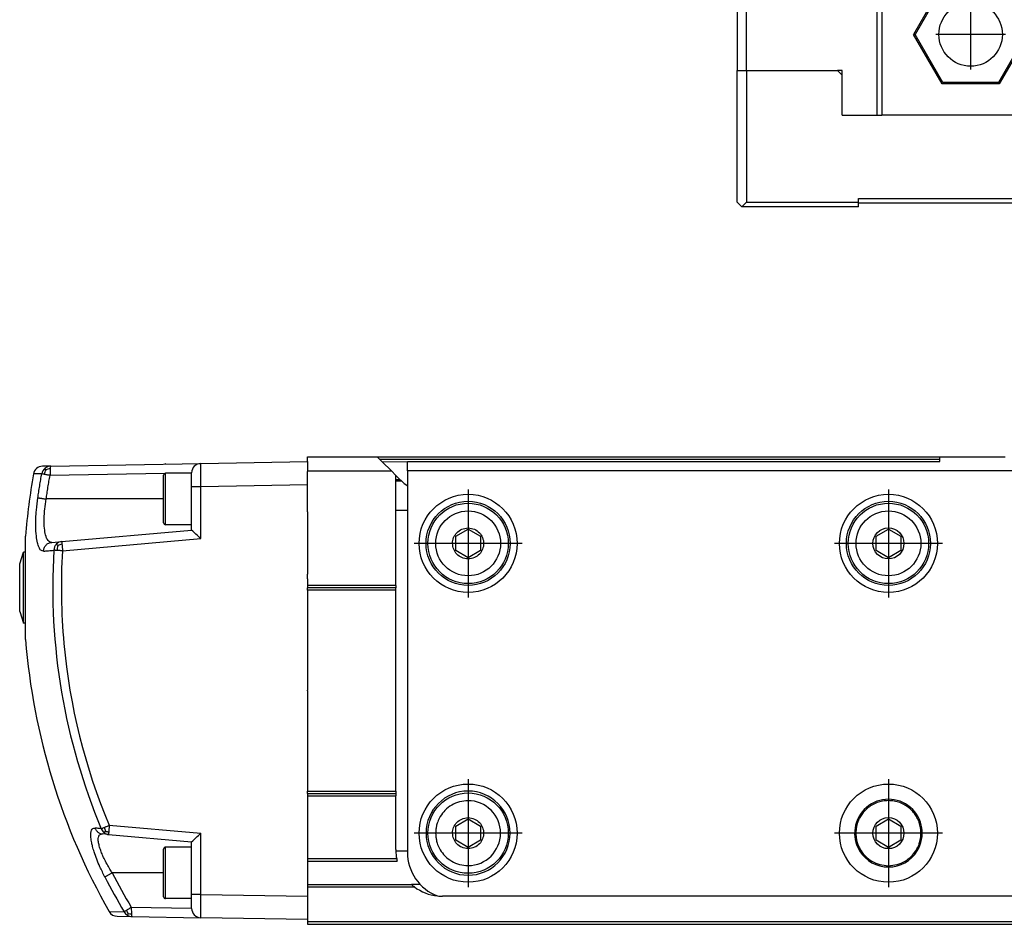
# Model space of a CAD drawing. Header units: millimetres. Extents: x -235 to 4016, y -109 to 485.
# Tile 29 of 44: x 800 to 905, y 92 to 189. Entities that reach past the tile are written whole.
import ezdxf

# ---------------------------------------------------------------- set-up
doc = ezdxf.new("R2010")
doc.units = ezdxf.units.MM
doc.linetypes.add('DOT_CENTER', pattern=[14, 12, -1, 0, -1])
doc.layers.add('1', color=7, linetype='Continuous')

# ---------------------------------------------------------------- blocks, each defined once
blk = doc.blocks.new('CABEZA__3', base_point=(876.43, 168.65))
at = {"color": 7, "linetype": 'Continuous'}
for p, q in [((896.43, 194.1), (896.43, 196.6)), ((896.75, 196.61), (896.71, 196.61)), ((896.75, 196.61), (946.1, 196.61)), ((946.15, 196.61), (946.1, 196.61)), ((946.43, 194.1), (946.43, 196.61)), ((876.43, 194.1), (876.43, 183.25)), ((877.43, 194.1), (876.43, 194.1)), ((877.43, 183.25), (877.43, 194.1)), ((877.43, 194.1), (891.43, 194.1)), ((891.43, 178.45), (891.43, 194.1)), ((891.93, 194.1), (891.43, 194.1)), ((891.93, 194.1), (891.93, 178.45)), ((896.43, 194.1), (891.93, 194.1)), ((897.07, 194.1), (896.43, 194.1)), ((910.93, 194.1), (897.07, 194.1)), ((910.93, 178.45), (910.93, 194.1)), ((911.43, 194.1), (910.93, 194.1)), ((911.43, 194.1), (911.43, 178.45)), ((911.43, 194.1), (931.43, 194.1)), ((931.43, 194.1), (931.43, 178.45)), ((931.43, 194.1), (931.93, 194.1)), ((931.93, 178.45), (931.93, 194.1)), ((945.78, 194.1), (931.93, 194.1)), ((946.43, 194.1), (945.78, 194.1)), ((950.93, 194.1), (946.43, 194.1)), ((950.93, 194.1), (950.93, 178.45)), ((951.43, 194.1), (950.93, 194.1)), ((951.43, 178.45), (951.43, 194.1)), ((951.43, 194.1), (965.43, 194.1)), ((965.43, 183.25), (965.43, 194.1)), ((965.43, 194.1), (966.43, 194.1)), ((966.43, 194.1), (966.43, 183.25)), ((898.37, 192.41), (895.3, 187.1)), ((898.45, 192.25), (895.48, 187.1)), ((904.49, 192.41), (898.37, 192.41)), ((898.45, 192.25), (898.37, 192.41)), ((904.4, 192.25), (898.45, 192.25)), ((904.4, 192.25), (904.49, 192.41)), ((907.37, 187.1), (904.4, 192.25)), ((907.55, 187.1), (904.49, 192.41)), ((938.37, 192.41), (935.3, 187.1)), ((938.45, 192.25), (935.48, 187.1)), ((938.45, 192.25), (938.37, 192.41)), ((944.49, 192.41), (938.37, 192.41)), ((944.4, 192.25), (938.45, 192.25)), ((944.4, 192.25), (944.49, 192.41)), ((947.37, 187.1), (944.4, 192.25)), ((947.55, 187.1), (944.49, 192.41)), ((898.37, 181.8), (895.3, 187.1)), ((895.48, 187.1), (895.3, 187.1)), ((898.45, 181.95), (895.48, 187.1)), ((907.37, 187.1), (904.4, 181.95)), ((907.55, 187.1), (904.49, 181.8)), ((907.37, 187.1), (907.55, 187.1)), ((935.3, 187.1), (938.37, 181.8)), ((935.48, 187.1), (935.3, 187.1)), ((935.48, 187.1), (938.45, 181.95)), ((944.4, 181.95), (947.37, 187.1)), ((944.49, 181.8), (947.55, 187.1)), ((947.37, 187.1), (947.55, 187.1)), ((876.43, 169.15), (876.43, 183.25)), ((876.43, 183.25), (877.43, 183.25)), ((877.43, 183.25), (887.18, 183.25)), ((877.43, 183.25), (877.43, 169.15)), ((887.68, 183.25), (887.18, 183.25)), ((887.68, 182.75), (887.18, 183.25)), ((887.68, 182.75), (887.68, 183.25)), ((887.68, 178.45), (887.68, 182.75)), ((955.68, 183.25), (955.18, 182.75)), ((955.18, 183.25), (955.18, 182.75)), ((955.68, 183.25), (955.18, 183.25)), ((955.18, 182.75), (955.18, 178.45)), ((965.43, 183.25), (955.68, 183.25)), ((966.43, 183.25), (965.43, 183.25)), ((969.43, 183.25), (966.43, 183.25)), ((969.43, 183.25), (970.43, 183.25)), ((969.43, 169.15), (969.43, 183.25)), ((980.17, 183.25), (970.43, 183.25)), ((970.43, 169.15), (970.43, 183.25)), ((980.17, 169.15), (980.17, 183.25)), ((898.37, 181.8), (898.45, 181.95)), ((904.49, 181.8), (898.37, 181.8)), ((904.4, 181.95), (898.45, 181.95)), ((904.49, 181.8), (904.4, 181.95)), ((938.45, 181.95), (938.37, 181.8)), ((938.37, 181.8), (944.49, 181.8)), ((938.45, 181.95), (944.4, 181.95)), ((944.4, 181.95), (944.49, 181.8)), ((887.68, 178.45), (891.43, 178.45)), ((891.43, 178.45), (891.93, 178.45)), ((910.93, 178.45), (891.93, 178.45)), ((910.93, 178.45), (911.43, 178.45)), ((911.43, 178.45), (931.43, 178.45)), ((931.43, 178.45), (931.93, 178.45)), ((950.93, 178.45), (931.93, 178.45)), ((950.93, 178.45), (951.43, 178.45)), ((951.43, 178.45), (955.18, 178.45)), ((876.43, 169.15), (876.93, 168.65)), ((876.93, 168.65), (877.43, 169.15)), ((877.43, 169.15), (889.43, 169.15)), ((889.43, 169.15), (889.43, 169.55)), ((889.43, 169.55), (953.43, 169.55)), ((889.43, 169.05), (889.43, 169.15)), ((889.43, 168.65), (889.43, 169.05)), ((953.43, 169.05), (889.43, 169.05)), ((953.43, 169.55), (953.43, 169.15)), ((953.43, 169.15), (953.43, 169.05)), ((953.43, 169.15), (969.43, 169.15)), ((953.43, 169.05), (953.43, 168.65)), ((969.43, 169.15), (969.93, 168.65)), ((970.43, 169.15), (969.93, 168.65)), ((970.43, 169.15), (980.17, 169.15)), ((980.17, 169.15), (979.67, 168.65)), ((889.43, 168.65), (876.93, 168.65)), ((953.43, 168.65), (969.93, 168.65)), ((969.93, 168.65), (979.67, 168.65))]:
    blk.add_line(p, q, dxfattribs=at)
for centre in [(901.43, 187.1), (941.43, 187.1)]:
    blk.add_circle(centre, 3.4, dxfattribs=at)
for points, knots in [([(896.71, 196.61), (896.68, 196.6), (896.61, 196.59), (896.53, 196.58), (896.47, 196.59), (896.44, 196.59), (896.43, 196.6), (896.43, 196.6)], [0, 0, 0, 0, 0.1022068, 0.1918089, 0.2477975, 0.2740699, 0.2813975, 0.2813975, 0.2813975, 0.2813975]), ([(897.07, 194.1), (897.05, 194.31), (896.99, 194.73), (896.91, 195.36), (896.83, 195.98), (896.78, 196.4), (896.75, 196.61)], [0, 0, 0, 0, 0.63275, 1.265494, 1.898236, 2.530923, 2.530923, 2.530923, 2.530923]), ([(945.78, 194.1), (945.81, 194.31), (945.86, 194.73), (945.94, 195.36), (946.02, 195.98), (946.08, 196.4), (946.1, 196.61)], [0, 0, 0, 0, 0.63275, 1.265494, 1.898236, 2.530923, 2.530923, 2.530923, 2.530923]), ([(946.43, 196.61), (946.42, 196.6), (946.4, 196.58), (946.33, 196.58), (946.24, 196.59), (946.18, 196.6), (946.15, 196.61)], [0, 0, 0, 0, 0.0196249, 0.0930246, 0.1826268, 0.2848335, 0.2848335, 0.2848335, 0.2848335])]:
    blk.add_open_spline(points, degree=3, knots=knots, dxfattribs=at)
at = {"layer": '1', "color": 2, "linetype": 'DOT_CENTER'}
for p, q in [((901.43, 190.84), (901.43, 183.36)), ((941.43, 190.84), (941.43, 183.36)), ((905.17, 187.1), (897.69, 187.1)), ((945.17, 187.1), (937.69, 187.1))]:
    blk.add_line(p, q, dxfattribs=at)
blk = doc.blocks.new('Li-28__6', base_point=(799.62, 168.65))
blk.add_blockref('CABEZA__3', (876.43, 168.65))
blk = doc.blocks.new('A2', base_point=(1171, 212))
blk.add_blockref('Li-28__6', (799.62, 168.65))
blk = doc.blocks.new('Li-28_PERFIL__7', base_point=(830.43, 91.9))
at = {"color": 7, "linetype": 'Continuous'}
for p, q in [((830.43, 141.9), (837.91, 141.9)), ((830.43, 141.4), (830.43, 141.9)), ((830.43, 141.4), (830.43, 141.15)), ((837.91, 141.9), (898.13, 141.9)), ((838.41, 141.39), (837.91, 141.9)), ((838.16, 141.65), (898.13, 141.65)), ((838.41, 141.39), (841.13, 141.4)), ((839.41, 140.4), (838.41, 141.39)), ((841.13, 141.4), (898.13, 141.4)), ((841.13, 140.4), (841.13, 141.4)), ((898.13, 141.9), (905.13, 141.9)), ((898.13, 141.4), (898.13, 141.9)), ((830.43, 141.15), (830.43, 140.6)), ((830.43, 140.6), (830.43, 140.49)), ((830.43, 140.49), (830.43, 140.4)), ((830.43, 140.4), (830.43, 140.33)), ((830.43, 140.4), (839.41, 140.4)), ((830.43, 140.28), (830.43, 140.33)), ((830.43, 140.02), (830.43, 140.28)), ((839.88, 139.93), (839.41, 140.4)), ((952.13, 140.4), (841.13, 140.4)), ((841.13, 140.4), (841.13, 136.16)), ((830.43, 139.49), (830.43, 140.02)), ((830.43, 139.33), (830.43, 139.49)), ((830.43, 138.9), (830.43, 139.33)), ((840.31, 139.49), (839.88, 139.93)), ((839.88, 136.16), (839.88, 139.93)), ((839.88, 139.49), (840.31, 139.49)), ((839.88, 139.33), (840.48, 139.33)), ((840.31, 139.49), (840.34, 139.46)), ((830.43, 138.42), (830.43, 138.9)), ((830.43, 136.9), (830.43, 138.42)), ((830.43, 136.04), (830.43, 136.9)), ((830.43, 136.04), (830.43, 135.95)), ((841.13, 136.16), (839.88, 136.16)), ((839.88, 128.15), (839.88, 136.16)), ((841.13, 136.16), (841.13, 99.75)), ((830.43, 135.95), (830.43, 135.88)), ((830.43, 135.88), (830.43, 135.67)), ((830.43, 135.67), (830.43, 135.04)), ((830.43, 135.04), (830.43, 133.31)), ((846.3, 133.41), (847.63, 134.18)), ((847.63, 134.18), (848.96, 133.41)), ((891.3, 133.41), (892.63, 134.18)), ((892.63, 134.18), (893.96, 133.41)), ((830.43, 133.31), (830.43, 129.39)), ((846.3, 131.88), (846.3, 133.41)), ((848.96, 133.41), (848.96, 131.88)), ((891.3, 131.88), (891.3, 133.41)), ((893.96, 133.41), (893.96, 131.88)), ((847.63, 131.11), (846.3, 131.88)), ((848.96, 131.88), (847.63, 131.11)), ((892.63, 131.11), (891.3, 131.88)), ((893.96, 131.88), (892.63, 131.11)), ((830.43, 129.39), (830.43, 129.37)), ((830.43, 128.85), (830.43, 129.37)), ((830.43, 128.85), (830.43, 128.15)), ((839.88, 128.15), (830.43, 128.15)), ((830.43, 128.15), (830.43, 127.9)), ((839.88, 127.9), (830.43, 127.9)), ((830.43, 127.65), (830.43, 127.9)), ((839.88, 127.65), (830.43, 127.65)), ((830.43, 127.65), (830.43, 120.82)), ((839.88, 128.15), (839.88, 127.9)), ((839.88, 127.65), (839.88, 127.9)), ((839.88, 106.15), (839.88, 127.65)), ((830.43, 120.82), (830.43, 120.46)), ((830.43, 120.46), (830.43, 120.39)), ((830.43, 120.39), (830.43, 119.52)), ((830.43, 119.52), (830.43, 117.66)), ((830.43, 117.66), (830.43, 116.93)), ((830.43, 116.91), (830.43, 116.93)), ((830.43, 116.89), (830.43, 116.91)), ((830.43, 116.89), (830.43, 116.11)), ((830.43, 116.11), (830.43, 116.08)), ((830.43, 116.08), (830.43, 110.23)), ((830.43, 110.23), (830.43, 108.71)), ((830.43, 108.71), (830.43, 108.68)), ((830.43, 108.68), (830.43, 107.9)), ((830.43, 107.9), (830.43, 107.87)), ((830.43, 107.87), (830.43, 106.15)), ((830.43, 106.15), (839.88, 106.15)), ((830.43, 105.9), (830.43, 106.15)), ((830.43, 105.9), (830.43, 105.65)), ((830.43, 105.9), (839.88, 105.9)), ((830.43, 105.65), (830.43, 99.91)), ((830.43, 105.65), (839.88, 105.65)), ((839.88, 106.15), (839.88, 105.9)), ((839.88, 105.9), (839.88, 105.65)), ((839.88, 99.9), (839.88, 105.65)), ((846.3, 102.41), (847.63, 103.18)), ((846.3, 100.88), (846.3, 102.41)), ((847.63, 103.18), (848.96, 102.41)), ((848.96, 102.41), (848.96, 100.88)), ((891.3, 102.41), (892.63, 103.18)), ((891.3, 100.88), (891.3, 102.41)), ((892.63, 103.18), (893.96, 102.41)), ((893.96, 102.41), (893.96, 100.88)), ((847.63, 100.11), (846.3, 100.88)), ((848.96, 100.88), (847.63, 100.11)), ((892.63, 100.11), (891.3, 100.88)), ((893.96, 100.88), (892.63, 100.11)), ((830.43, 99.91), (830.43, 99.9)), ((830.43, 99.9), (830.43, 99.79)), ((830.43, 99.79), (830.43, 99.75)), ((830.43, 99.75), (830.43, 98.92)), ((839.88, 99.75), (841.13, 99.75)), ((841.13, 99.75), (841.13, 99.6)), ((889.54, 99.75), (889.7, 99.75)), ((895.55, 99.75), (895.71, 99.75)), ((830.43, 98.92), (830.43, 98.9)), ((830.43, 98.9), (830.43, 98.65)), ((839.98, 98.9), (830.43, 98.9)), ((830.43, 98.65), (830.43, 96.9)), ((830.43, 98.65), (840.04, 98.65)), ((830.43, 96.9), (830.43, 96.15)), ((830.43, 96.15), (841.57, 96.15)), ((830.43, 96.15), (830.43, 95.9)), ((842.5, 96.16), (841.56, 96.16)), ((830.43, 95.9), (841.88, 95.9)), ((830.43, 95.9), (830.43, 95.05)), ((830.43, 95.05), (830.43, 94.9)), ((830.43, 94.9), (830.43, 93.8)), ((934.63, 94.9), (844.88, 94.9)), ((830.43, 93.8), (830.43, 93.7)), ((830.43, 93.7), (830.43, 93)), ((830.43, 93), (830.43, 92.81)), ((830.43, 92.81), (830.43, 92.4)), ((830.43, 92.4), (830.43, 92.15)), ((3910.43, 92.15), (830.43, 92.15)), ((830.43, 92.15), (830.43, 91.9)), ((830.43, 91.9), (3910.43, 91.9))]:
    blk.add_line(p, q, dxfattribs=at)
for centre, radius in [((847.63, 132.65), 5.25), ((847.63, 132.65), 4.5), ((892.63, 132.65), 5.25), ((892.63, 132.65), 4.5), ((847.63, 132.65), 4.3), ((847.63, 132.65), 3.47), ((892.63, 132.65), 4.3), ((892.63, 132.65), 3.47), ((892.63, 132.65), 1.66), ((847.63, 101.65), 5.25), ((892.63, 101.65), 5.25), ((847.63, 101.65), 4.3), ((892.63, 101.65), 1.66)]:
    blk.add_circle(centre, radius, dxfattribs=at)
for centre, radius, start, end in [((843.88, 143), 5, 225, 227.2307), ((843.88, 143), 5, 227.2307, 236.633), ((847.63, 101.65), 4.5, 90, 270), ((847.63, 101.65), 4.5, 270, 90), ((847.63, 101.65), 3.47, 359.9993, 90.0007), ((892.63, 101.65), 3.62, 328.3898, 211.6102), ((847.63, 101.65), 3.47, 270.0007, 359.9993), ((844.88, 99.9), 5, 180, 181.7192), ((844.88, 99.9), 5, 181.7191, 191.537), ((846.13, 99.6), 5, 180, 249.1185), ((892.63, 101.65), 3.62, 211.6102, 270), ((892.63, 101.65), 3.62, 270, 328.3898), ((844.88, 99.9), 5, 191.537, 194.4775), ((844.88, 99.9), 5, 228.4115, 228.5904), ((844.88, 99.9), 5, 228.5904, 233.1301), ((844.88, 99.9), 5, 233.1301, 263.8901), ((844.88, 99.9), 5, 263.8901, 270)]:
    blk.add_arc(centre, radius, start, end, dxfattribs=at)
for points, knots in [([(847.63, 130.99), (847.39, 131.02), (846.94, 131.07), (846.4, 131.47), (846.05, 132.01), (845.93, 132.65), (846.04, 133.28), (846.4, 133.82), (846.94, 134.22), (847.39, 134.28), (847.63, 134.31)], [0, 0, 0, 0, 0.693252, 1.340512, 1.960659, 2.592206, 3.223327, 3.843038, 4.490706, 5.184408, 5.184408, 5.184408, 5.184408]), ([(847.63, 134.31), (847.86, 134.28), (848.31, 134.22), (848.86, 133.82), (849.21, 133.28), (849.33, 132.65), (849.21, 132.01), (848.86, 131.47), (848.31, 131.07), (847.86, 131.02), (847.63, 130.99)], [0, 0, 0, 0, 0.693252, 1.340512, 1.960659, 2.592206, 3.223327, 3.843038, 4.490706, 5.184408, 5.184408, 5.184408, 5.184408]), ([(847.63, 105.12), (847.32, 105.1), (846.71, 105.05), (845.85, 104.68), (845.15, 104.12), (844.66, 103.5), (844.37, 102.9), (844.23, 102.41), (844.16, 102), (844.15, 101.65), (844.16, 101.29), (844.23, 100.89), (844.37, 100.39), (844.65, 99.8), (845.15, 99.17), (845.85, 98.62), (846.71, 98.25), (847.32, 98.2), (847.63, 98.17)], [0, 0, 0, 0, 0.923635, 1.837045, 2.752667, 3.567267, 4.211878, 4.719242, 5.103947, 5.442933, 5.78155, 6.165767, 6.672733, 7.316824, 8.132043, 9.048546, 9.962084, 10.885852, 10.885852, 10.885852, 10.885852]), ([(892.63, 105.13), (892.42, 105.12), (892, 105.1), (891.4, 104.93), (890.84, 104.66), (890.35, 104.3), (889.94, 103.88), (889.63, 103.45), (889.43, 103.05), (889.29, 102.69), (889.21, 102.34), (889.15, 102), (889.14, 101.65), (889.15, 101.3), (889.21, 100.96), (889.29, 100.61), (889.43, 100.25), (889.56, 99.98), (889.66, 99.81), (889.69, 99.77), (889.7, 99.75)], [0, 0, 0, 0, 0.622909, 1.243293, 1.857142, 2.480063, 3.074747, 3.605278, 4.051695, 4.435962, 4.756299, 5.136099, 5.469371, 5.802691, 6.182554, 6.502378, 6.885953, 7.331507, 7.403756, 7.478187, 7.478187, 7.478187, 7.478187]), ([(895.55, 99.75), (895.56, 99.77), (895.59, 99.81), (895.69, 99.98), (895.83, 100.25), (895.96, 100.61), (896.05, 100.96), (896.1, 101.3), (896.12, 101.65), (896.1, 102), (896.05, 102.34), (895.96, 102.69), (895.83, 103.05), (895.62, 103.45), (895.32, 103.88), (894.91, 104.3), (894.41, 104.66), (893.85, 104.93), (893.25, 105.1), (892.84, 105.12), (892.63, 105.13)], [0, 0, 0, 0, 0.073428, 0.144721, 0.591138, 0.975405, 1.295742, 1.675542, 2.008815, 2.342134, 2.721997, 3.041821, 3.425396, 3.87095, 4.401629, 4.996561, 5.619837, 6.234073, 6.854861, 7.478179, 7.478179, 7.478179, 7.478179]), ([(847.63, 99.99), (847.39, 100.02), (846.94, 100.07), (846.4, 100.47), (846.05, 101.01), (845.93, 101.65), (846.04, 102.28), (846.4, 102.82), (846.94, 103.22), (847.39, 103.28), (847.63, 103.31)], [0, 0, 0, 0, 0.693252, 1.340512, 1.960659, 2.592206, 3.223327, 3.843038, 4.490706, 5.184408, 5.184408, 5.184408, 5.184408]), ([(847.63, 103.31), (847.86, 103.28), (848.31, 103.22), (848.86, 102.82), (849.21, 102.28), (849.33, 101.65), (849.21, 101.01), (848.86, 100.47), (848.31, 100.07), (847.86, 100.02), (847.63, 99.99)], [0, 0, 0, 0, 0.693252, 1.340512, 1.960659, 2.592206, 3.223327, 3.843038, 4.490706, 5.184408, 5.184408, 5.184408, 5.184408]), ([(889.7, 99.75), (889.86, 99.54), (890.18, 99.12), (890.86, 98.6), (891.7, 98.24), (892.32, 98.19), (892.63, 98.16)], [0, 0, 0, 0, 0.763203, 1.60081, 2.523404, 3.456113, 3.456113, 3.456113, 3.456113]), ([(892.63, 98.16), (892.94, 98.19), (893.56, 98.24), (894.4, 98.6), (895.07, 99.12), (895.4, 99.54), (895.55, 99.75)], [0, 0, 0, 0, 0.932099, 1.854109, 2.692388, 3.456114, 3.456114, 3.456114, 3.456114])]:
    blk.add_open_spline(points, degree=3, knots=knots, dxfattribs=at)
at = {"layer": '1', "color": 2, "linetype": 'DOT_CENTER'}
for p, q in [((847.63, 138.42), (847.63, 126.87)), ((892.63, 138.42), (892.63, 126.87)), ((853.4, 132.65), (841.85, 132.65)), ((898.4, 132.65), (886.85, 132.65)), ((847.63, 107.42), (847.63, 95.87)), ((847.63, 106.6), (847.63, 96.7)), ((892.63, 107.42), (892.63, 95.87)), ((853.4, 101.65), (841.85, 101.65)), ((852.58, 101.65), (842.68, 101.65)), ((898.4, 101.65), (886.85, 101.65))]:
    blk.add_line(p, q, dxfattribs=at)
blk = doc.blocks.new('TAPA_IZQUIERDA__9', base_point=(799.62, 92.4))
at = {"color": 7, "linetype": 'Continuous'}
for p, q in [((819.01, 141.2), (830.43, 141.4)), ((830.43, 141.4), (830.43, 141.15)), ((802.94, 140.92), (802.06, 140.9)), ((802.42, 140.53), (802.31, 140.68)), ((802.88, 140.62), (802.87, 139.92)), ((802.94, 140.92), (819.01, 141.2)), ((818.03, 140.18), (818.03, 140.2)), ((830.43, 141.15), (830.43, 140.6)), ((830.43, 140.6), (830.43, 140.49)), ((830.43, 140.49), (830.43, 140.4)), ((830.43, 140.4), (830.43, 140.33)), ((830.43, 140.28), (830.43, 140.33)), ((830.43, 140.02), (830.43, 140.28)), ((801.98, 140.09), (801.09, 140.08)), ((815.15, 140.13), (802.87, 139.92)), ((815.03, 137.4), (815.03, 139.95)), ((818.03, 140.15), (815.23, 140.15)), ((815.23, 134.65), (815.23, 140.15)), ((818.03, 140.18), (816.03, 140.15)), ((818.03, 140.15), (818.03, 140.18)), ((818.03, 138.7), (818.03, 140.15)), ((830.43, 139.49), (830.43, 140.02)), ((830.43, 139.33), (830.43, 139.49)), ((830.43, 138.9), (830.43, 139.33)), ((818.03, 134.65), (818.03, 138.7)), ((830.43, 138.9), (819.01, 138.7)), ((819.01, 133.16), (819.01, 138.7)), ((830.43, 138.42), (830.43, 138.9)), ((830.43, 136.9), (830.43, 138.42)), ((815.03, 137.4), (802.46, 137.4)), ((815.03, 134.85), (815.03, 137.4)), ((830.43, 136.04), (830.43, 136.9)), ((830.43, 136.04), (830.43, 135.95)), ((830.43, 135.95), (830.43, 135.88)), ((830.43, 135.88), (830.43, 135.67)), ((830.43, 135.67), (830.43, 135.04)), ((830.43, 135.04), (830.43, 133.31)), ((804.14, 132.86), (818.03, 134.07)), ((818.03, 134.65), (815.23, 134.65)), ((818.03, 134.07), (818.03, 134.65)), ((800.25, 122.37), (800.25, 133.44)), ((803.05, 132.76), (804.14, 132.86)), ((804.2, 131.86), (819.01, 133.16)), ((830.43, 133.31), (830.43, 129.39)), ((799.62, 130.45), (800.02, 131.7)), ((800.25, 131.7), (800.02, 131.7)), ((800.02, 124.1), (800.02, 131.7)), ((799.62, 125.35), (799.62, 130.45)), ((830.43, 129.39), (830.43, 129.37)), ((830.43, 128.85), (830.43, 129.37)), ((830.43, 128.85), (830.43, 128.15)), ((830.43, 128.15), (830.43, 127.9)), ((830.43, 127.65), (830.43, 127.9)), ((830.43, 127.65), (830.43, 120.82)), ((799.62, 125.35), (800.02, 124.1)), ((800.25, 124.1), (800.02, 124.1)), ((830.43, 120.82), (830.43, 120.46)), ((830.43, 120.46), (830.43, 120.39)), ((830.43, 120.39), (830.43, 119.52)), ((830.43, 119.52), (830.43, 117.66)), ((830.43, 117.66), (830.43, 116.93)), ((830.43, 116.91), (830.43, 116.93)), ((830.43, 116.89), (830.43, 116.91)), ((830.43, 116.89), (830.43, 116.11)), ((830.43, 116.11), (830.43, 116.08)), ((830.43, 116.08), (830.43, 110.23)), ((830.43, 110.23), (830.43, 108.71)), ((830.43, 108.71), (830.43, 108.68)), ((830.43, 108.68), (830.43, 107.9)), ((830.43, 107.9), (830.43, 107.87)), ((830.43, 107.87), (830.43, 106.15)), ((830.43, 105.9), (830.43, 106.15)), ((830.43, 105.9), (830.43, 105.65)), ((830.43, 105.65), (830.43, 99.91)), ((809.21, 102.49), (819.01, 101.64)), ((809.14, 101.5), (808.49, 101.56)), ((808.79, 101.85), (808.66, 101.69)), ((809.14, 101.5), (818.03, 100.72)), ((819.01, 95.1), (819.01, 101.64)), ((818.03, 100.15), (815.23, 100.15)), ((815.23, 94.65), (815.23, 100.15)), ((818.03, 100.15), (818.03, 100.72)), ((818.03, 99.11), (818.03, 100.15)), ((815.03, 97.4), (815.03, 99.95)), ((818.03, 95.68), (818.03, 99.11)), ((830.43, 99.91), (830.43, 99.9)), ((830.43, 99.9), (830.43, 99.79)), ((830.43, 99.79), (830.43, 99.75)), ((830.43, 99.75), (830.43, 98.92)), ((830.43, 98.92), (830.43, 98.9)), ((830.43, 98.9), (830.43, 98.65)), ((830.43, 98.65), (830.43, 96.9)), ((815.03, 97.4), (809.52, 97.4)), ((815.03, 94.85), (815.03, 97.4)), ((830.43, 96.9), (830.43, 96.15)), ((830.43, 96.15), (830.43, 95.9)), ((818.03, 95.1), (818.03, 95.68)), ((818.03, 94.65), (818.03, 95.1)), ((819.01, 95.1), (830.43, 94.9)), ((830.43, 95.9), (830.43, 95.05)), ((830.43, 95.05), (830.43, 94.9)), ((830.43, 94.9), (830.43, 93.8)), ((818.03, 94.65), (815.23, 94.65)), ((818.03, 93.61), (818.03, 94.65)), ((809.2, 93.26), (810.81, 93.23)), ((811.56, 93.72), (818.03, 93.61)), ((811.56, 93.72), (811.58, 93.02)), ((818.03, 93.6), (818.03, 93.61)), ((830.43, 93.8), (830.43, 93.7)), ((830.43, 93.7), (830.43, 93)), ((830.43, 93), (830.43, 92.81)), ((830.43, 92.81), (830.43, 92.4)), ((810.05, 92.75), (811.63, 92.73)), ((811.63, 92.73), (819.01, 92.6)), ((830.43, 92.4), (819.01, 92.6))]:
    blk.add_line(p, q, dxfattribs=at)
for centre, radius, start, end in [((802.08, 139.9), 1, 91, 169.9837), ((802.97, 139.92), 1, 130.9317, 170.1965), ((803.61, 139.91), 1.34, 152.7729, 174.9941), ((802.95, 139.94), 0.98, 91.055, 130.9129), ((802.92, 139.34), 1.29, 91.7609, 112.5722), ((815.23, 140.95), 0.2, 90, 113.5904), ((819.03, 140.2), 1, 91, 180), ((870.03, 127.9), 70, 169.9837, 175.4654), ((815.23, 139.95), 0.2, 90, 180), ((815.23, 134.85), 0.2, 180, 270), ((804.23, 131.93), 0.931, 95.2337, 137.5268), ((869.67, 127.9), 66.51, 176.5372, 202.7992), ((804.29, 131.88), 1.01, 137.5528, 177.5544), ((805.11, 131.92), 1.48, 160.8834, 181.0702), ((804.34, 131.31), 1.27, 98.5252, 119.9191), ((869.63, 127.9), 65.55, 176.5363, 185.2235), ((870.03, 127.9), 70, 184.5346, 209.6635), ((869.63, 127.9), 65.55, 185.2235, 202.8055), ((810.17, 102.46), 1.5, 187.2151, 203.6055), ((809.28, 102.46), 0.991, 199.9311, 231.3279), ((809.22, 102.4), 0.904, 231.5706, 264.9008), ((809.19, 103.07), 1.28, 251.8979, 268.5914), ((815.23, 99.95), 0.2, 90, 180), ((868.71, 127.87), 66.57, 207.2421, 210.8584), ((868.78, 127.87), 67.53, 207.2421, 210.8584), ((815.23, 94.85), 0.2, 180, 270), ((810.07, 93.75), 1, 209.6635, 269), ((811.67, 93.71), 0.987, 208.9209, 238.5924), ((812.39, 93.75), 1.37, 194.2394, 211.658), ((811.65, 93.68), 0.954, 238.6101, 268.9476), ((811.46, 94.38), 1.36, 260.4047, 275.157), ((819.03, 93.6), 1, 180, 269)]:
    blk.add_arc(centre, radius, start, end, dxfattribs=at)
for points, knots in [([(802.94, 140.92), (802.93, 140.92), (802.93, 140.91), (802.91, 140.88), (802.9, 140.83), (802.89, 140.74), (802.88, 140.67), (802.88, 140.62)], [0, 0, 0, 0, 0.0070799, 0.0320492, 0.0842933, 0.1777691, 0.3025948, 0.3025948, 0.3025948, 0.3025948]), ([(819.01, 138.7), (819.01, 138.86), (819.01, 139.18), (819, 139.67), (819, 140.09), (819, 140.45), (819, 140.73), (819, 140.94), (819.01, 141.1), (819.01, 141.16), (819.01, 141.2)], [0, 0, 0, 0, 0.487156, 0.955136, 1.461998, 1.768084, 2.030887, 2.309298, 2.398734, 2.499723, 2.499723, 2.499723, 2.499723]), ([(801.57, 137.53), (801.6, 137.73), (801.66, 138.16), (801.76, 138.8), (801.87, 139.45), (801.94, 139.88), (801.98, 140.09)], [0, 0, 0, 0, 0.605682, 1.294592, 1.942482, 2.590363, 2.590363, 2.590363, 2.590363]), ([(802.28, 140.03), (802.25, 140.04), (802.2, 140.05), (802.13, 140.06), (802.08, 140.07), (802.05, 140.08), (802.02, 140.08), (801.99, 140.09), (801.98, 140.09)], [0, 0, 0, 0, 0.0959035, 0.1640655, 0.2054774, 0.2319626, 0.271097, 0.3060193, 0.3060193, 0.3060193, 0.3060193]), ([(802.87, 139.92), (802.82, 139.93), (802.72, 139.95), (802.58, 139.97), (802.43, 140), (802.34, 140.02), (802.28, 140.03)], [0, 0, 0, 0, 0.1319943, 0.3116151, 0.4300073, 0.5958903, 0.5958903, 0.5958903, 0.5958903]), ([(802.46, 137.4), (802.49, 137.59), (802.55, 138.01), (802.65, 138.65), (802.75, 139.29), (802.83, 139.71), (802.87, 139.92)], [0, 0, 0, 0, 0.59703, 1.276098, 1.914732, 2.553358, 2.553358, 2.553358, 2.553358]), ([(819.01, 138.7), (818.95, 138.7), (818.83, 138.7), (818.65, 138.7), (818.48, 138.7), (818.32, 138.7), (818.2, 138.7), (818.12, 138.7), (818.06, 138.7), (818.04, 138.7), (818.03, 138.7)], [0, 0, 0, 0, 0.1851524, 0.3632733, 0.5408622, 0.695798, 0.8217944, 0.9137393, 0.9481435, 0.9825476, 0.9825476, 0.9825476, 0.9825476]), ([(802.17, 131.82), (802.07, 131.84), (801.85, 131.89), (801.65, 132.27), (801.49, 132.77), (801.38, 133.54), (801.34, 134.41), (801.35, 135.34), (801.42, 136.36), (801.51, 137.09), (801.57, 137.53)], [0, 0, 0, 0, 0.28827, 0.644398, 1.185098, 1.902113, 2.950966, 3.788801, 4.689791, 6.019806, 6.019806, 6.019806, 6.019806]), ([(801.57, 137.53), (801.58, 137.53), (801.61, 137.53), (801.67, 137.52), (801.76, 137.5), (801.88, 137.48), (802.01, 137.46), (802.15, 137.44), (802.3, 137.42), (802.41, 137.4), (802.46, 137.4)], [0, 0, 0, 0, 0.0369725, 0.1006094, 0.1911061, 0.3061814, 0.4413411, 0.5902854, 0.7459459, 0.9014766, 0.9014766, 0.9014766, 0.9014766]), ([(803.05, 132.76), (802.95, 132.78), (802.75, 132.82), (802.56, 133.09), (802.39, 133.49), (802.28, 134.12), (802.23, 134.85), (802.25, 135.61), (802.31, 136.44), (802.4, 137.04), (802.46, 137.4)], [0, 0, 0, 0, 0.305988, 0.585779, 0.94239, 1.618847, 2.4745, 3.153863, 3.880199, 4.972599, 4.972599, 4.972599, 4.972599]), ([(819.01, 133.16), (818.84, 133.31), (818.51, 133.62), (818.18, 133.93), (818.03, 134.07)], [0, 0, 0, 0, 0.705518, 1.343454, 1.343454, 1.343454, 1.343454]), ([(804.14, 132.86), (804.14, 132.85), (804.14, 132.83), (804.14, 132.78), (804.15, 132.68), (804.15, 132.61), (804.15, 132.56)], [0, 0, 0, 0, 0.0193882, 0.0762897, 0.148843, 0.2927478, 0.2927478, 0.2927478, 0.2927478]), ([(802.17, 131.82), (802.18, 131.88), (802.19, 131.99), (802.24, 132.16), (802.32, 132.32), (802.44, 132.47), (802.57, 132.59), (802.73, 132.68), (802.89, 132.74), (803, 132.75), (803.05, 132.76)], [0, 0, 0, 0, 0.168247, 0.344257, 0.525474, 0.708837, 0.891186, 1.069567, 1.241449, 1.404965, 1.404965, 1.404965, 1.404965]), ([(802.17, 131.82), (802.26, 131.83), (802.43, 131.84), (802.7, 131.87), (802.98, 131.89), (803.18, 131.91), (803.27, 131.92)], [0, 0, 0, 0, 0.255073, 0.524842, 0.808992, 1.107606, 1.107606, 1.107606, 1.107606]), ([(803.63, 131.9), (803.59, 131.9), (803.52, 131.9), (803.42, 131.91), (803.34, 131.91), (803.29, 131.92), (803.27, 131.92)], [0, 0, 0, 0, 0.1024145, 0.2172428, 0.3067989, 0.3548485, 0.3548485, 0.3548485, 0.3548485]), ([(803.71, 132.41), (803.69, 132.43), (803.66, 132.46), (803.61, 132.5), (803.57, 132.54), (803.55, 132.55), (803.54, 132.56)], [0, 0, 0, 0, 0.0739551, 0.1426895, 0.19307, 0.2270125, 0.2270125, 0.2270125, 0.2270125]), ([(804.2, 131.86), (804.14, 131.86), (804.05, 131.87), (803.89, 131.88), (803.76, 131.89), (803.67, 131.89), (803.63, 131.9)], [0, 0, 0, 0, 0.1686727, 0.2974035, 0.4604089, 0.5731264, 0.5731264, 0.5731264, 0.5731264]), ([(804.15, 132.56), (804.16, 132.52), (804.16, 132.42), (804.18, 132.26), (804.19, 132.06), (804.2, 131.94), (804.2, 131.86)], [0, 0, 0, 0, 0.122037, 0.3239306, 0.4769253, 0.7048772, 0.7048772, 0.7048772, 0.7048772]), ([(808.35, 102.13), (808.37, 102.14), (808.41, 102.15), (808.48, 102.18), (808.57, 102.22), (808.64, 102.25), (808.68, 102.27)], [0, 0, 0, 0, 0.0580382, 0.1379921, 0.2225999, 0.3555383, 0.3555383, 0.3555383, 0.3555383]), ([(808.68, 102.27), (808.72, 102.29), (808.8, 102.32), (808.94, 102.38), (809.07, 102.44), (809.17, 102.48), (809.21, 102.49)], [0, 0, 0, 0, 0.1322482, 0.275919, 0.4479966, 0.5748576, 0.5748576, 0.5748576, 0.5748576]), ([(809.21, 102.49), (809.2, 102.42), (809.2, 102.29), (809.18, 102.1), (809.17, 101.94), (809.16, 101.83), (809.16, 101.79)], [0, 0, 0, 0, 0.2256989, 0.3783781, 0.5802718, 0.7023087, 0.7023087, 0.7023087, 0.7023087]), ([(808.74, 96.95), (808.56, 97.32), (808.25, 97.94), (807.87, 98.84), (807.61, 99.57), (807.44, 100.15), (807.32, 100.66), (807.23, 101.19), (807.21, 101.7), (807.34, 102.07), (807.53, 102.19), (807.64, 102.19), (807.69, 102.19)], [0, 0, 0, 0, 1.221964, 2.080687, 2.926097, 3.535593, 3.913429, 4.489151, 5.132062, 5.427355, 5.616708, 5.754869, 5.754869, 5.754869, 5.754869]), ([(807.69, 102.19), (807.7, 102.14), (807.74, 102.06), (807.81, 101.95), (807.9, 101.84), (808, 101.75), (808.11, 101.67), (808.23, 101.61), (808.36, 101.57), (808.45, 101.56), (808.49, 101.56)], [0, 0, 0, 0, 0.132571, 0.268241, 0.405733, 0.543701, 0.680834, 0.815928, 0.948802, 1.075917, 1.075917, 1.075917, 1.075917]), ([(808.35, 102.13), (808.29, 102.13), (808.18, 102.14), (808.01, 102.16), (807.85, 102.17), (807.74, 102.18), (807.69, 102.19)], [0, 0, 0, 0, 0.1726495, 0.3423354, 0.5073641, 0.6668909, 0.6668909, 0.6668909, 0.6668909]), ([(809.52, 97.4), (809.44, 97.53), (809.25, 97.84), (808.95, 98.35), (808.69, 98.86), (808.47, 99.34), (808.3, 99.79), (808.14, 100.26), (808.04, 100.73), (808.02, 101.1), (808.1, 101.36), (808.19, 101.49), (808.34, 101.56), (808.44, 101.56), (808.49, 101.56)], [0, 0, 0, 0, 0.47344, 1.082659, 1.784724, 2.177804, 2.679536, 3.224611, 3.659166, 4.134707, 4.29533, 4.461005, 4.621471, 4.759806, 4.759806, 4.759806, 4.759806]), ([(809.16, 101.79), (809.15, 101.75), (809.15, 101.68), (809.14, 101.59), (809.14, 101.54), (809.14, 101.51), (809.14, 101.5)], [0, 0, 0, 0, 0.1241533, 0.216458, 0.2521723, 0.2927377, 0.2927377, 0.2927377, 0.2927377]), ([(818.03, 100.72), (818.18, 100.87), (818.51, 101.18), (818.84, 101.48), (819.01, 101.64)], [0, 0, 0, 0, 0.638002, 1.343542, 1.343542, 1.343542, 1.343542]), ([(808.74, 96.95), (808.75, 96.96), (808.78, 96.98), (808.83, 97.02), (808.91, 97.07), (809.01, 97.12), (809.13, 97.19), (809.26, 97.26), (809.39, 97.33), (809.48, 97.37), (809.52, 97.4)], [0, 0, 0, 0, 0.0421455, 0.1095581, 0.2022132, 0.3177866, 0.4519605, 0.5988137, 0.751753, 0.9043954, 0.9043954, 0.9043954, 0.9043954]), ([(819.01, 95.1), (818.95, 95.1), (818.83, 95.1), (818.65, 95.1), (818.48, 95.1), (818.32, 95.1), (818.2, 95.1), (818.12, 95.1), (818.06, 95.1), (818.04, 95.1), (818.03, 95.1)], [0, 0, 0, 0, 0.1851524, 0.3632733, 0.5408622, 0.695798, 0.8217944, 0.9137393, 0.9481435, 0.9825476, 0.9825476, 0.9825476, 0.9825476]), ([(819.01, 92.6), (819.01, 92.62), (819.01, 92.69), (819, 92.84), (819, 93.06), (819, 93.3), (819, 93.54), (819, 93.81), (819, 94.15), (819.01, 94.5), (819.01, 94.82), (819.01, 95.01), (819.01, 95.1)], [0, 0, 0, 0, 0.079783, 0.189858, 0.469, 0.732944, 0.914366, 1.183725, 1.543205, 1.925706, 2.252313, 2.499731, 2.499731, 2.499731, 2.499731]), ([(810.81, 93.23), (810.82, 93.24), (810.84, 93.26), (810.9, 93.3), (810.97, 93.35), (811.03, 93.39), (811.07, 93.41)], [0, 0, 0, 0, 0.0446092, 0.1105011, 0.1885683, 0.3195016, 0.3195016, 0.3195016, 0.3195016]), ([(811.07, 93.41), (811.1, 93.43), (811.18, 93.49), (811.3, 93.56), (811.43, 93.64), (811.52, 93.7), (811.56, 93.72)], [0, 0, 0, 0, 0.1120274, 0.2815325, 0.4287023, 0.5873023, 0.5873023, 0.5873023, 0.5873023]), ([(811.23, 93.03), (811.22, 93.01), (811.2, 92.98), (811.18, 92.93), (811.16, 92.89), (811.16, 92.87), (811.15, 92.86)], [0, 0, 0, 0, 0.0668016, 0.1216503, 0.1602744, 0.1828233, 0.1828233, 0.1828233, 0.1828233]), ([(811.58, 93.02), (811.58, 92.98), (811.59, 92.91), (811.6, 92.82), (811.61, 92.76), (811.62, 92.73), (811.63, 92.73), (811.63, 92.73)], [0, 0, 0, 0, 0.1057108, 0.2182952, 0.2705393, 0.2955085, 0.3025885, 0.3025885, 0.3025885, 0.3025885])]:
    blk.add_open_spline(points, degree=3, knots=knots, dxfattribs=at)
blk = doc.blocks.new('Li-28__10', base_point=(799.62, 91.9))
for name, p in [('TAPA_IZQUIERDA__9', (799.62, 92.4)), ('Li-28_PERFIL__7', (830.43, 91.9))]:
    blk.add_blockref(name, p)
blk = doc.blocks.new('B1', base_point=(1171, 116.9))
blk.add_blockref('Li-28__10', (799.62, 91.9))

msp = doc.modelspace()

# ---------------------------------------------------------------- block references
for name, p in [('A2', (1171, 212)), ('B1', (1171, 116.9))]:
    msp.add_blockref(name, p)

doc.saveas('drawing.dxf')
